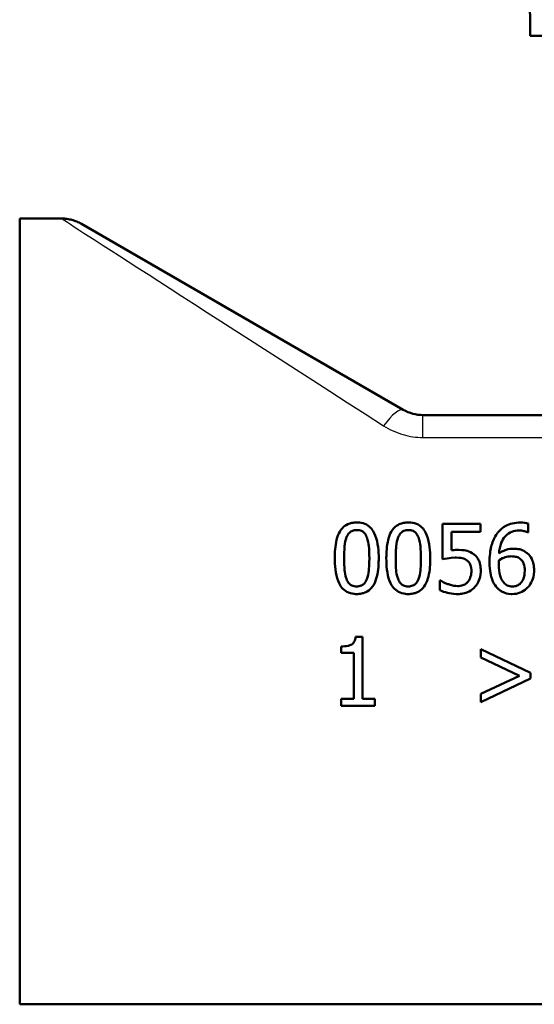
# Model space of a CAD drawing. Header units: millimetres. Extents: x 100 to 2000, y 93 to 2870.
# Tile 3 of 30: x 596 to 623, y 1408 to 1458. Entities that reach past the tile are written whole.
import ezdxf

# ---------------------------------------------------------------- set-up
doc = ezdxf.new("R2010")
doc.units = ezdxf.units.MM
doc.header["$LTSCALE"] = 10
doc.layers.add('Visible Edges(ISO)', color=7, linetype='Continuous', lineweight=50)
doc.layers.add('Visible Tangent Edges(ISO)', color=7, linetype='Continuous', lineweight=25)

msp = doc.modelspace()

# ---------------------------------------------------------------- linework, layer by layer
at = {"layer": 'Visible Edges(ISO)'}
for p, q in [((622.452, 1457.064), (622.452, 1457.889)), ((670.452, 1457.064), (622.452, 1457.064)), ((596.452, 1407.764), (596.452, 1447.764)), ((598.596, 1447.764), (596.452, 1447.764)), ((615.988, 1438.032), (599.596, 1447.496)), ((624.452, 1437.764), (616.988, 1437.764)), ((619.91, 1432.224), (617.99, 1432.224)), ((617.99, 1430.42), (617.99, 1432.224)), ((619.91, 1432.224), (619.91, 1431.813)), ((622.343, 1432.241), (622.343, 1431.79)), ((618.441, 1431.813), (618.441, 1430.88)), ((618.441, 1431.813), (619.91, 1431.813)), ((622.323, 1431.79), (622.343, 1431.79)), ((617.879, 1429.345), (617.845, 1429.345)), ((617.845, 1428.849), (617.845, 1429.345)), ((613.917, 1426.473), (613.554, 1426.473)), ((613.917, 1426.473), (613.917, 1423.319)), ((612.83, 1425.664), (612.83, 1425.985)), ((612.83, 1425.664), (613.466, 1425.664)), ((613.466, 1423.319), (613.466, 1425.664)), ((619.941, 1425.837), (622.465, 1424.632)), ((619.941, 1425.42), (619.941, 1425.837)), ((621.898, 1424.493), (619.941, 1425.42)), ((622.465, 1424.632), (622.465, 1424.351)), ((619.941, 1423.563), (621.898, 1424.493)), ((622.465, 1424.351), (619.941, 1423.146)), ((619.941, 1423.146), (619.941, 1423.563)), ((612.83, 1422.961), (612.83, 1423.319)), ((613.466, 1423.319), (612.83, 1423.319)), ((614.538, 1423.319), (613.917, 1423.319)), ((614.538, 1423.319), (614.538, 1422.961)), ((612.83, 1422.961), (614.538, 1422.961)), ((646.452, 1407.764), (596.452, 1407.764))]:
    msp.add_line(p, q, dxfattribs=at)
msp.add_arc((619.452, 1457.889), 3, 0, 73.4022, dxfattribs=at)
msp.add_ellipse((616.988, 1439.764), major_axis=(-2, 0), ratio=0.999999, start_param=1.047198, end_param=1.570796, dxfattribs=at)
for points, knots in [([(599.596, 1447.496), (599.52, 1447.54), (599.442, 1447.578), (599.281, 1447.645), (599.198, 1447.673), (599.029, 1447.718), (598.943, 1447.735), (598.77, 1447.758), (598.683, 1447.764), (598.596, 1447.764)], [0, 0, 0, 0, 0.25, 0.25, 0.5, 0.5, 0.75, 0.75, 1, 1, 1, 1]), ([(613.616, 1432.295), (613.534, 1432.295), (613.451, 1432.288), (613.296, 1432.258), (613.225, 1432.235), (613.051, 1432.156), (612.961, 1432.09), (612.777, 1431.892), (612.708, 1431.758), (612.55, 1431.345), (612.511, 1431.001), (612.497, 1430.62), (612.496, 1430.546), (612.496, 1430.471)], [-0.2309324, -0.2309324, -0.2309324, -0.2309324, -0.2089061, -0.2089061, -0.1886735, -0.1886735, -0.1577322, -0.1577322, -0.1156226, -0.1156226, -0.0225098, -0.0225098, 0, 0, 0, 0]), ([(614.734, 1430.474), (614.734, 1430.809), (614.707, 1431.268), (614.492, 1431.814), (614.415, 1431.919), (614.292, 1432.064), (614.208, 1432.133), (613.998, 1432.243), (613.876, 1432.276), (613.705, 1432.293), (613.661, 1432.295), (613.616, 1432.295)], [-0.1595734, -0.1595734, -0.1595734, -0.1595734, -0.1091464, -0.1091464, -0.0850343, -0.0850343, -0.0514888, -0.0514888, -0.0133667, -0.0133667, 0, 0, 0, 0]), ([(616.242, 1432.295), (616.16, 1432.295), (616.078, 1432.288), (615.923, 1432.258), (615.851, 1432.235), (615.678, 1432.156), (615.587, 1432.09), (615.404, 1431.892), (615.334, 1431.758), (615.177, 1431.345), (615.138, 1431.001), (615.123, 1430.62), (615.122, 1430.546), (615.122, 1430.471)], [-0.2309324, -0.2309324, -0.2309324, -0.2309324, -0.2089061, -0.2089061, -0.1886735, -0.1886735, -0.1577322, -0.1577322, -0.1156226, -0.1156226, -0.0225098, -0.0225098, 0, 0, 0, 0]), ([(617.36, 1430.474), (617.36, 1430.809), (617.334, 1431.268), (617.118, 1431.814), (617.042, 1431.919), (616.919, 1432.064), (616.834, 1432.133), (616.624, 1432.243), (616.502, 1432.276), (616.332, 1432.293), (616.287, 1432.295), (616.242, 1432.295)], [-0.1595734, -0.1595734, -0.1595734, -0.1595734, -0.1091464, -0.1091464, -0.0850343, -0.0850343, -0.0514888, -0.0514888, -0.0133667, -0.0133667, 0, 0, 0, 0]), ([(621.946, 1432.289), (621.812, 1432.289), (621.677, 1432.276), (621.406, 1432.213), (621.294, 1432.165), (621.049, 1432.031), (620.917, 1431.922), (620.792, 1431.767), (620.776, 1431.746), (620.761, 1431.725)], [-0.121859, -0.121859, -0.121859, -0.121859, -0.0923358, -0.0923358, -0.0606307, -0.0606307, -0.0079483, -0.0079483, 0, 0, 0, 0]), ([(622.343, 1432.241), (622.243, 1432.274), (622.118, 1432.287), (621.965, 1432.289), (621.955, 1432.289), (621.946, 1432.289)], [-0.04587407, -0.04587407, -0.04587407, -0.04587407, -0.00276383, -0.00276383, 0, 0, 0, 0]), ([(613.094, 1431.538), (613.113, 1431.584), (613.135, 1431.628), (613.185, 1431.708), (613.213, 1431.742), (613.297, 1431.823), (613.349, 1431.851), (613.464, 1431.896), (613.54, 1431.906), (613.616, 1431.906)], [-0.05655554, -0.05655554, -0.05655554, -0.05655554, -0.04640341, -0.04640341, -0.03730138, -0.03730138, -0.02273195, -0.02273195, 0, 0, 0, 0]), ([(613.616, 1431.906), (613.659, 1431.906), (613.702, 1431.903), (613.783, 1431.888), (613.82, 1431.877), (613.888, 1431.846), (613.942, 1431.818), (614.056, 1431.697), (614.098, 1431.622), (614.129, 1431.543)], [-0.1065055, -0.1065055, -0.1065055, -0.1065055, -0.0770309, -0.0770309, -0.0504053, -0.0504053, -0.025722, -0.025722, 0, 0, 0, 0]), ([(615.721, 1431.538), (615.739, 1431.584), (615.761, 1431.628), (615.812, 1431.708), (615.84, 1431.742), (615.923, 1431.823), (615.975, 1431.851), (616.09, 1431.896), (616.167, 1431.906), (616.242, 1431.906)], [-0.05655554, -0.05655554, -0.05655554, -0.05655554, -0.04640341, -0.04640341, -0.03730138, -0.03730138, -0.02273195, -0.02273195, 0, 0, 0, 0]), ([(616.242, 1431.906), (616.285, 1431.906), (616.329, 1431.903), (616.409, 1431.888), (616.446, 1431.877), (616.514, 1431.846), (616.568, 1431.818), (616.682, 1431.697), (616.725, 1431.622), (616.756, 1431.543)], [-0.1065055, -0.1065055, -0.1065055, -0.1065055, -0.0770309, -0.0770309, -0.0504053, -0.0504053, -0.025722, -0.025722, 0, 0, 0, 0]), ([(620.761, 1431.725), (620.631, 1431.545), (620.542, 1431.343), (620.436, 1430.959), (620.388, 1430.713), (620.378, 1430.335), (620.378, 1430.298), (620.378, 1430.261)], [-0.2433538, -0.2433538, -0.2433538, -0.2433538, -0.1144129, -0.1144129, -0.0110884, -0.0110884, 0, 0, 0, 0]), ([(620.86, 1430.715), (620.876, 1430.898), (620.911, 1431.085), (621.024, 1431.373), (621.086, 1431.484), (621.229, 1431.645), (621.314, 1431.723), (621.54, 1431.839), (621.658, 1431.869), (621.815, 1431.882), (621.85, 1431.884), (621.884, 1431.884)], [-0.2261375, -0.2261375, -0.2261375, -0.2261375, -0.1438573, -0.1438573, -0.0868242, -0.0868242, -0.0473111, -0.0473111, -0.0102738, -0.0102738, 0, 0, 0, 0]), ([(621.884, 1431.884), (621.965, 1431.884), (622.046, 1431.876), (622.152, 1431.851), (622.239, 1431.83), (622.313, 1431.796), (622.318, 1431.793), (622.323, 1431.79)], [-0.09030072, -0.09030072, -0.09030072, -0.09030072, -0.02435862, -0.02435862, -0.00184309, -0.00184309, 0, 0, 0, 0]), ([(612.972, 1430.471), (612.972, 1430.58), (612.974, 1430.691), (612.985, 1430.952), (612.995, 1431.054), (613.012, 1431.239), (613.04, 1431.4), (613.094, 1431.538)], [-0.0648181, -0.0648181, -0.0648181, -0.0648181, -0.05658008, -0.05658008, -0.04503738, -0.04503738, 0, 0, 0, 0]), ([(614.129, 1431.543), (614.196, 1431.376), (614.219, 1431.19), (614.25, 1430.898), (614.257, 1430.679), (614.257, 1430.474)], [-0.09001163, -0.09001163, -0.09001163, -0.09001163, -0.06215447, -0.06215447, 0, 0, 0, 0]), ([(615.599, 1430.471), (615.599, 1430.58), (615.601, 1430.691), (615.612, 1430.952), (615.621, 1431.054), (615.639, 1431.239), (615.666, 1431.4), (615.721, 1431.538)], [-0.0648181, -0.0648181, -0.0648181, -0.0648181, -0.05658008, -0.05658008, -0.04503738, -0.04503738, 0, 0, 0, 0]), ([(616.756, 1431.543), (616.822, 1431.376), (616.845, 1431.19), (616.877, 1430.898), (616.883, 1430.679), (616.883, 1430.474)], [-0.09001163, -0.09001163, -0.09001163, -0.09001163, -0.06215447, -0.06215447, 0, 0, 0, 0]), ([(618.758, 1430.899), (618.699, 1430.899), (618.594, 1430.899), (618.454, 1430.881), (618.447, 1430.881), (618.441, 1430.88)], [-0.04215518, -0.04215518, -0.04215518, -0.04215518, -0.00207856, -0.00207856, 0, 0, 0, 0]), ([(619.569, 1430.681), (619.469, 1430.758), (619.358, 1430.817), (619.167, 1430.868), (619.04, 1430.894), (618.801, 1430.899), (618.78, 1430.899), (618.758, 1430.899)], [-0.1880562, -0.1880562, -0.1880562, -0.1880562, -0.0715788, -0.0715788, -0.0064138, -0.0064138, 0, 0, 0, 0]), ([(619.93, 1429.836), (619.93, 1429.937), (619.922, 1430.042), (619.881, 1430.254), (619.849, 1430.328), (619.77, 1430.483), (619.699, 1430.573), (619.597, 1430.66), (619.583, 1430.671), (619.569, 1430.681)], [-0.07311362, -0.07311362, -0.07311362, -0.07311362, -0.05775319, -0.05775319, -0.04036659, -0.04036659, -0.00526026, -0.00526026, 0, 0, 0, 0]), ([(621.589, 1430.959), (621.465, 1430.959), (621.342, 1430.942), (621.179, 1430.887), (621.058, 1430.845), (620.887, 1430.734), (620.873, 1430.724), (620.86, 1430.715)], [-0.2072105, -0.2072105, -0.2072105, -0.2072105, -0.0613304, -0.0613304, -0.0049362, -0.0049362, 0, 0, 0, 0]), ([(620.86, 1430.378), (620.992, 1430.46), (621.098, 1430.499), (621.269, 1430.554), (621.375, 1430.57), (621.484, 1430.57)], [-0.05393251, -0.05393251, -0.05393251, -0.05393251, -0.0327003, -0.0327003, 0, 0, 0, 0]), ([(621.484, 1430.57), (621.596, 1430.57), (621.695, 1430.555), (621.821, 1430.52), (621.88, 1430.49), (621.932, 1430.448)], [-0.03928397, -0.03928397, -0.03928397, -0.03928397, -0.02010422, -0.02010422, 0, 0, 0, 0]), ([(622.267, 1430.752), (622.176, 1430.819), (622.074, 1430.88), (621.91, 1430.929), (621.805, 1430.954), (621.621, 1430.959), (621.605, 1430.959), (621.589, 1430.959)], [-0.1537255, -0.1537255, -0.1537255, -0.1537255, -0.0551129, -0.0551129, -0.004878, -0.004878, 0, 0, 0, 0]), ([(622.647, 1429.859), (622.647, 1429.965), (622.638, 1430.072), (622.598, 1430.268), (622.568, 1430.359), (622.473, 1430.548), (622.402, 1430.639), (622.297, 1430.728), (622.282, 1430.74), (622.267, 1430.752)], [-0.1020359, -0.1020359, -0.1020359, -0.1020359, -0.0698908, -0.0698908, -0.0413741, -0.0413741, -0.0058411, -0.0058411, 0, 0, 0, 0]), ([(612.496, 1430.471), (612.496, 1430.128), (612.523, 1429.679), (612.729, 1429.141), (612.804, 1429.036), (612.927, 1428.888), (613.012, 1428.817), (613.225, 1428.703), (613.35, 1428.67), (613.524, 1428.652), (613.57, 1428.65), (613.616, 1428.65)], [-0.1600413, -0.1600413, -0.1600413, -0.1600413, -0.1104964, -0.1104964, -0.0863147, -0.0863147, -0.0526177, -0.0526177, -0.013755, -0.013755, 0, 0, 0, 0]), ([(613.091, 1429.416), (613.021, 1429.601), (613.002, 1429.778), (612.977, 1430.051), (612.972, 1430.272), (612.972, 1430.471)], [-0.08432616, -0.08432616, -0.08432616, -0.08432616, -0.06039919, -0.06039919, 0, 0, 0, 0]), ([(613.616, 1428.65), (613.699, 1428.65), (613.782, 1428.657), (613.937, 1428.689), (614.009, 1428.711), (614.182, 1428.792), (614.273, 1428.86), (614.45, 1429.055), (614.521, 1429.187), (614.68, 1429.61), (614.718, 1429.95), (614.732, 1430.326), (614.734, 1430.4), (614.734, 1430.474)], [-0.2407784, -0.2407784, -0.2407784, -0.2407784, -0.2159339, -0.2159339, -0.1931326, -0.1931326, -0.1584883, -0.1584883, -0.1137054, -0.1137054, -0.0223486, -0.0223486, 0, 0, 0, 0]), ([(614.257, 1430.474), (614.257, 1430.143), (614.239, 1429.943), (614.213, 1429.703), (614.186, 1429.543), (614.132, 1429.408)], [-0.07279858, -0.07279858, -0.07279858, -0.07279858, -0.04376759, -0.04376759, 0, 0, 0, 0]), ([(615.122, 1430.471), (615.122, 1430.128), (615.149, 1429.679), (615.356, 1429.141), (615.43, 1429.036), (615.554, 1428.888), (615.638, 1428.817), (615.852, 1428.703), (615.976, 1428.67), (616.151, 1428.652), (616.197, 1428.65), (616.242, 1428.65)], [-0.1600413, -0.1600413, -0.1600413, -0.1600413, -0.1104964, -0.1104964, -0.0863147, -0.0863147, -0.0526177, -0.0526177, -0.013755, -0.013755, 0, 0, 0, 0]), ([(615.718, 1429.416), (615.647, 1429.601), (615.628, 1429.778), (615.603, 1430.051), (615.599, 1430.272), (615.599, 1430.471)], [-0.08432616, -0.08432616, -0.08432616, -0.08432616, -0.06039919, -0.06039919, 0, 0, 0, 0]), ([(616.242, 1428.65), (616.325, 1428.65), (616.408, 1428.657), (616.563, 1428.689), (616.635, 1428.711), (616.808, 1428.792), (616.899, 1428.86), (617.077, 1429.055), (617.147, 1429.187), (617.306, 1429.61), (617.344, 1429.95), (617.359, 1430.326), (617.36, 1430.4), (617.36, 1430.474)], [-0.2407784, -0.2407784, -0.2407784, -0.2407784, -0.2159339, -0.2159339, -0.1931326, -0.1931326, -0.1584883, -0.1584883, -0.1137054, -0.1137054, -0.0223486, -0.0223486, 0, 0, 0, 0]), ([(616.883, 1430.474), (616.883, 1430.143), (616.865, 1429.943), (616.84, 1429.703), (616.812, 1429.543), (616.759, 1429.408)], [-0.07279858, -0.07279858, -0.07279858, -0.07279858, -0.04376759, -0.04376759, 0, 0, 0, 0]), ([(617.99, 1430.42), (618.07, 1430.438), (618.327, 1430.499), (618.65, 1430.505), (618.666, 1430.505), (618.682, 1430.505)], [-0.09699156, -0.09699156, -0.09699156, -0.09699156, -0.00469267, -0.00469267, 0, 0, 0, 0]), ([(618.682, 1430.505), (618.865, 1430.505), (618.986, 1430.476), (619.113, 1430.437), (619.175, 1430.407), (619.238, 1430.358), (619.247, 1430.351), (619.255, 1430.344)], [-0.04331176, -0.04331176, -0.04331176, -0.04331176, -0.024026, -0.024026, -0.00324883, -0.00324883, 0, 0, 0, 0]), ([(619.255, 1430.344), (619.285, 1430.319), (619.312, 1430.291), (619.359, 1430.229), (619.379, 1430.195), (619.417, 1430.114), (619.447, 1430.032), (619.453, 1429.869), (619.453, 1429.854), (619.453, 1429.839)], [-0.1192464, -0.1192464, -0.1192464, -0.1192464, -0.0845542, -0.0845542, -0.0493335, -0.0493335, -0.0044957, -0.0044957, 0, 0, 0, 0]), ([(620.378, 1430.261), (620.378, 1429.822), (620.447, 1429.556), (620.563, 1429.252), (620.63, 1429.125), (620.734, 1429), (620.749, 1428.984), (620.764, 1428.968)], [-0.1046141, -0.1046141, -0.1046141, -0.1046141, -0.0489088, -0.0489088, -0.0065158, -0.0065158, 0, 0, 0, 0]), ([(620.851, 1430.156), (620.851, 1430.225), (620.854, 1430.267), (620.856, 1430.311), (620.858, 1430.345), (620.86, 1430.378)], [-0.01331462, -0.01331462, -0.01331462, -0.01331462, -0.01002211, -0.01002211, 0, 0, 0, 0]), ([(621.101, 1429.232), (621.062, 1429.274), (621.029, 1429.324), (620.963, 1429.449), (620.936, 1429.527), (620.867, 1429.744), (620.851, 1429.958), (620.851, 1430.156)], [-0.08527946, -0.08527946, -0.08527946, -0.08527946, -0.07503755, -0.07503755, -0.06001988, -0.06001988, 0, 0, 0, 0]), ([(621.932, 1430.448), (621.973, 1430.415), (622.009, 1430.378), (622.077, 1430.285), (622.099, 1430.237), (622.157, 1430.088), (622.17, 1429.959), (622.17, 1429.839)], [-0.05818832, -0.05818832, -0.05818832, -0.05818832, -0.04816259, -0.04816259, -0.0362238, -0.0362238, 0, 0, 0, 0]), ([(619.453, 1429.839), (619.453, 1429.74), (619.444, 1429.637), (619.396, 1429.47), (619.361, 1429.381), (619.289, 1429.286), (619.282, 1429.277), (619.274, 1429.269)], [-0.07960927, -0.07960927, -0.07960927, -0.07960927, -0.03582941, -0.03582941, -0.00336004, -0.00336004, 0, 0, 0, 0]), ([(619.62, 1428.993), (619.715, 1429.096), (619.787, 1429.213), (619.879, 1429.442), (619.921, 1429.584), (619.929, 1429.795), (619.93, 1429.815), (619.93, 1429.836)], [-0.1378025, -0.1378025, -0.1378025, -0.1378025, -0.0636187, -0.0636187, -0.006147, -0.006147, 0, 0, 0, 0]), ([(622.17, 1429.839), (622.17, 1429.683), (622.151, 1429.529), (622.068, 1429.332), (622.027, 1429.262), (621.908, 1429.146), (621.849, 1429.106), (621.704, 1429.046), (621.622, 1429.033), (621.538, 1429.033)], [-0.130915, -0.130915, -0.130915, -0.130915, -0.0750265, -0.0750265, -0.0469881, -0.0469881, -0.0251507, -0.0251507, 0, 0, 0, 0]), ([(622.318, 1428.979), (622.418, 1429.081), (622.492, 1429.202), (622.587, 1429.432), (622.637, 1429.583), (622.646, 1429.815), (622.647, 1429.837), (622.647, 1429.859)], [-0.154702, -0.154702, -0.154702, -0.154702, -0.0700565, -0.0700565, -0.0065588, -0.0065588, 0, 0, 0, 0]), ([(613.616, 1429.039), (613.571, 1429.039), (613.525, 1429.042), (613.441, 1429.059), (613.402, 1429.071), (613.337, 1429.101), (613.28, 1429.131), (613.163, 1429.259), (613.121, 1429.336), (613.091, 1429.416)], [-0.1229826, -0.1229826, -0.1229826, -0.1229826, -0.0856521, -0.0856521, -0.0521174, -0.0521174, -0.0258435, -0.0258435, 0, 0, 0, 0]), ([(614.132, 1429.408), (614.115, 1429.362), (614.094, 1429.318), (614.045, 1429.24), (614.018, 1429.206), (613.935, 1429.124), (613.883, 1429.095), (613.768, 1429.05), (613.692, 1429.039), (613.616, 1429.039)], [-0.05528125, -0.05528125, -0.05528125, -0.05528125, -0.04571367, -0.04571367, -0.03709696, -0.03709696, -0.02272541, -0.02272541, 0, 0, 0, 0]), ([(616.242, 1429.039), (616.197, 1429.039), (616.152, 1429.042), (616.068, 1429.059), (616.029, 1429.071), (615.963, 1429.101), (615.907, 1429.131), (615.79, 1429.259), (615.748, 1429.336), (615.718, 1429.416)], [-0.1229826, -0.1229826, -0.1229826, -0.1229826, -0.0856521, -0.0856521, -0.0521174, -0.0521174, -0.0258435, -0.0258435, 0, 0, 0, 0]), ([(616.759, 1429.408), (616.741, 1429.362), (616.72, 1429.318), (616.672, 1429.24), (616.645, 1429.206), (616.562, 1429.124), (616.509, 1429.095), (616.394, 1429.05), (616.318, 1429.039), (616.242, 1429.039)], [-0.05528125, -0.05528125, -0.05528125, -0.05528125, -0.04571367, -0.04571367, -0.03709696, -0.03709696, -0.02272541, -0.02272541, 0, 0, 0, 0]), ([(618.256, 1429.158), (618.062, 1429.23), (617.944, 1429.3), (617.888, 1429.338), (617.884, 1429.342), (617.879, 1429.345)], [-0.02040495, -0.02040495, -0.02040495, -0.02040495, -0.00170497, -0.00170497, 0, 0, 0, 0]), ([(618.77, 1429.056), (618.637, 1429.056), (618.51, 1429.073), (618.279, 1429.15), (618.267, 1429.154), (618.256, 1429.158)], [-0.07316205, -0.07316205, -0.07316205, -0.07316205, -0.00356091, -0.00356091, 0, 0, 0, 0]), ([(619.274, 1429.269), (619.245, 1429.235), (619.212, 1429.204), (619.14, 1429.152), (619.102, 1429.13), (619.016, 1429.095), (618.927, 1429.062), (618.793, 1429.056), (618.781, 1429.056), (618.77, 1429.056)], [-0.1078797, -0.1078797, -0.1078797, -0.1078797, -0.0737476, -0.0737476, -0.0401815, -0.0401815, -0.0034657, -0.0034657, 0, 0, 0, 0]), ([(621.538, 1429.033), (621.493, 1429.033), (621.449, 1429.038), (621.373, 1429.054), (621.327, 1429.067), (621.212, 1429.123), (621.152, 1429.175), (621.101, 1429.232)], [-0.05922204, -0.05922204, -0.05922204, -0.05922204, -0.03836278, -0.03836278, -0.02303954, -0.02303954, 0, 0, 0, 0]), ([(617.845, 1428.849), (617.968, 1428.788), (618.104, 1428.744), (618.343, 1428.687), (618.501, 1428.657), (618.72, 1428.651), (618.741, 1428.65), (618.761, 1428.65)], [-0.1411912, -0.1411912, -0.1411912, -0.1411912, -0.0657196, -0.0657196, -0.0061184, -0.0061184, 0, 0, 0, 0]), ([(618.761, 1428.65), (618.849, 1428.65), (618.938, 1428.658), (619.135, 1428.695), (619.214, 1428.726), (619.38, 1428.797), (619.49, 1428.865), (619.596, 1428.968), (619.608, 1428.98), (619.62, 1428.993)], [-0.07142725, -0.07142725, -0.07142725, -0.07142725, -0.05951117, -0.05951117, -0.04436095, -0.04436095, -0.00532455, -0.00532455, 0, 0, 0, 0]), ([(620.764, 1428.968), (620.809, 1428.919), (620.858, 1428.875), (620.965, 1428.798), (621.022, 1428.766), (621.168, 1428.702), (621.296, 1428.659), (621.497, 1428.651), (621.516, 1428.65), (621.535, 1428.65)], [-0.136487, -0.136487, -0.136487, -0.136487, -0.0979882, -0.0979882, -0.0601742, -0.0601742, -0.0057176, -0.0057176, 0, 0, 0, 0]), ([(621.535, 1428.65), (621.675, 1428.65), (621.812, 1428.672), (622.042, 1428.764), (622.16, 1428.828), (622.292, 1428.953), (622.305, 1428.966), (622.318, 1428.979)], [-0.1186576, -0.1186576, -0.1186576, -0.1186576, -0.0545849, -0.0545849, -0.0054735, -0.0054735, 0, 0, 0, 0]), ([(613.554, 1426.473), (613.55, 1426.427), (613.543, 1426.382), (613.522, 1426.3), (613.509, 1426.262), (613.47, 1426.188), (613.443, 1426.152), (613.39, 1426.105), (613.349, 1426.073), (613.167, 1426.007), (613.041, 1425.991), (612.887, 1425.985), (612.859, 1425.985), (612.83, 1425.985)], [-0.2096713, -0.2096713, -0.2096713, -0.2096713, -0.1621796, -0.1621796, -0.1209663, -0.1209663, -0.074174, -0.074174, -0.0461338, -0.0461338, -0.0085215, -0.0085215, 0, 0, 0, 0])]:
    msp.add_open_spline(points, degree=3, knots=knots, dxfattribs=at)
at = {"layer": 'Visible Tangent Edges(ISO)'}
for p, q in [((615.988, 1438.032), (615.981, 1438.004)), ((616.981, 1437.736), (616.988, 1437.764)), ((616.981, 1436.621), (616.981, 1437.736)), ((631.508, 1437.736), (616.981, 1437.736)), ((616.981, 1436.621), (636.709, 1436.621))]:
    msp.add_line(p, q, dxfattribs=at)
for centre, major_axis, ratio, start_param, end_param in [((629.773, 1427.764), (-31.177, 20), 0.000916, 6.281758, 7.360226), ((630.773, 1429.496), (-31.177, 18), 0.000873, 6.28148, 7.360143), ((614.981, 1436.272), (1.001, 1.732), 0.259233, 0.001807, 1.149175)]:
    msp.add_ellipse(centre, major_axis=major_axis, ratio=ratio, start_param=start_param, end_param=end_param, dxfattribs=at)
for points, knots in [([(616.981, 1437.736), (616.811, 1437.736), (616.642, 1437.757), (616.303, 1437.845), (616.135, 1437.915), (615.981, 1438.004)], [0, 0, 0, 0, 0.1014564, 0.1014564, 0.2118608, 0.2118608, 0.2118608, 0.2118608]), ([(614.981, 1437.217), (615.288, 1437.02), (615.626, 1436.865), (616.304, 1436.67), (616.642, 1436.621), (616.981, 1436.621)], [-0.2118608, -0.2118608, -0.2118608, -0.2118608, -0.1014564, -0.1014564, 0, 0, 0, 0])]:
    msp.add_open_spline(points, degree=3, knots=knots, dxfattribs=at)

doc.saveas('drawing.dxf')
